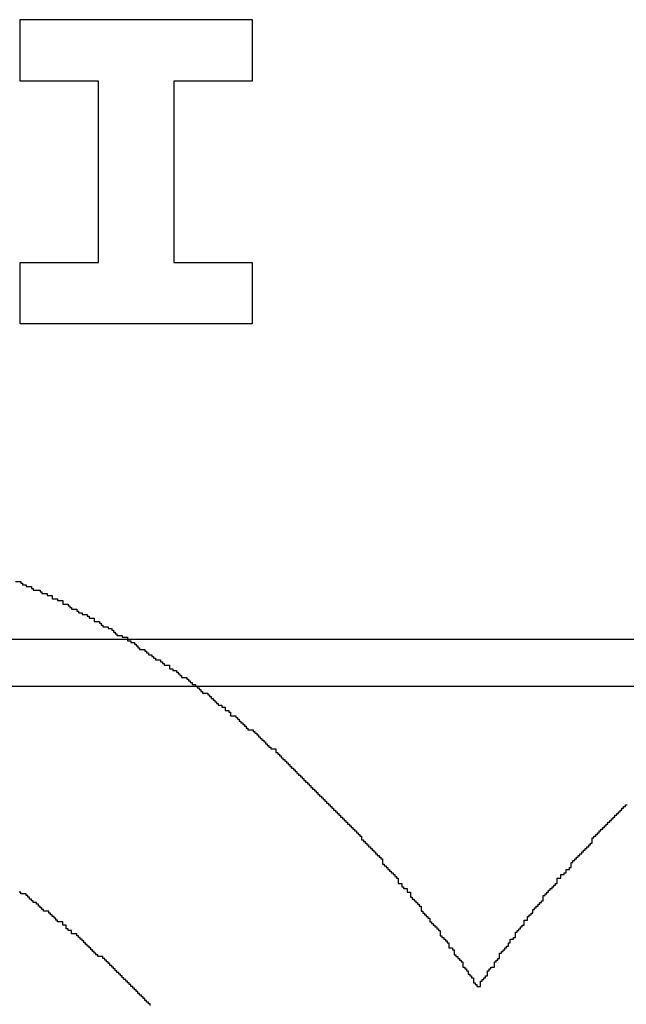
# Model space of a CAD drawing. Header units: millimetres. Extents: x -0.08 to 3.17, y -0.08 to 4.88.
# Tile 30 of 256: x 1.15 to 1.24, y 0.46 to 0.61. Entities that reach past the tile are written whole.
import ezdxf

# ---------------------------------------------------------------- set-up
doc = ezdxf.new("R2010")
doc.units = ezdxf.units.MM
doc.header["$MEASUREMENT"] = 0
doc.layers.add('BottomOverlay', color=54, linetype='Continuous')
doc.layers.add('TopOverlay', color=2, linetype='Continuous')

msp = doc.modelspace()

# ---------------------------------------------------------------- linework, layer by layer
at = {"layer": 'BottomOverlay'}
for p, q in [((1.14737, 0.60029), (1.14737, 0.60944)), ((1.14737, 0.60944), (1.18187, 0.60944)), ((1.18187, 0.60944), (1.18187, 0.60029)), ((1.15901, 0.60029), (1.14737, 0.60029)), ((1.15901, 0.59114), (1.15901, 0.60029)), ((1.18187, 0.60029), (1.17023, 0.60029)), ((1.17023, 0.60029), (1.17023, 0.57327)), ((1.15901, 0.59073), (1.15901, 0.59114)), ((1.15901, 0.57327), (1.15901, 0.59073)), ((1.14737, 0.56412), (1.14737, 0.57327)), ((1.14737, 0.57327), (1.15901, 0.57327)), ((1.17023, 0.57327), (1.18187, 0.57327)), ((1.18187, 0.57327), (1.18187, 0.56412)), ((1.18187, 0.56412), (1.14737, 0.56412)), ((1.09457, 0.51715), (2.00415, 0.51715)), ((1.44252, 0.51008), (1.09457, 0.51008))]:
    msp.add_line(p, q, dxfattribs=at)
at = {"layer": 'TopOverlay'}
for p, q in [((1.14667, 0.52576), (1.14745, 0.52576)), ((1.14745, 0.52576), (1.14745, 0.5255)), ((1.14745, 0.5255), (1.14771, 0.5255)), ((1.14771, 0.5255), (1.14771, 0.52524)), ((1.14771, 0.52524), (1.14823, 0.52524)), ((1.14823, 0.52524), (1.14823, 0.52498)), ((1.14823, 0.52498), (1.14901, 0.52498)), ((1.14901, 0.52498), (1.14901, 0.52472)), ((1.14901, 0.52472), (1.14927, 0.52472)), ((1.14927, 0.52472), (1.14927, 0.52446)), ((1.14927, 0.52446), (1.15031, 0.52446)), ((1.15031, 0.52446), (1.15031, 0.5242)), ((1.15031, 0.5242), (1.15057, 0.5242)), ((1.15057, 0.5242), (1.15057, 0.52394)), ((1.15057, 0.52394), (1.15135, 0.52394)), ((1.15135, 0.52394), (1.15135, 0.52368)), ((1.15135, 0.52368), (1.15213, 0.52368)), ((1.15213, 0.52368), (1.15213, 0.52316)), ((1.15213, 0.52316), (1.15291, 0.52316)), ((1.15291, 0.52316), (1.15291, 0.5229)), ((1.15291, 0.5229), (1.15369, 0.5229)), ((1.15369, 0.5229), (1.15369, 0.52238)), ((1.15369, 0.52238), (1.15447, 0.52238)), ((1.15447, 0.52238), (1.15447, 0.52212)), ((1.15447, 0.52212), (1.15473, 0.52212)), ((1.15473, 0.52212), (1.15473, 0.52186)), ((1.15473, 0.52186), (1.15499, 0.52186)), ((1.15499, 0.52186), (1.15499, 0.5216)), ((1.15499, 0.5216), (1.15577, 0.5216)), ((1.15577, 0.5216), (1.15577, 0.52134)), ((1.15577, 0.52134), (1.15603, 0.52134)), ((1.15603, 0.52134), (1.15603, 0.52108)), ((1.15603, 0.52108), (1.15655, 0.52108)), ((1.15655, 0.52108), (1.15655, 0.52082)), ((1.15655, 0.52082), (1.15733, 0.52082)), ((1.15733, 0.52082), (1.15733, 0.52056)), ((1.15733, 0.52056), (1.15759, 0.52056)), ((1.15759, 0.52056), (1.15759, 0.5203)), ((1.15759, 0.5203), (1.15837, 0.5203)), ((1.15837, 0.5203), (1.15837, 0.51978)), ((1.15837, 0.51978), (1.15915, 0.51978)), ((1.15915, 0.51978), (1.15915, 0.51952)), ((1.15915, 0.51952), (1.15941, 0.51952)), ((1.15941, 0.51952), (1.15941, 0.51926)), ((1.15941, 0.51926), (1.15967, 0.51926)), ((1.15967, 0.51926), (1.15967, 0.519)), ((1.15967, 0.519), (1.16045, 0.519)), ((1.16045, 0.519), (1.16045, 0.51874)), ((1.16045, 0.51874), (1.16097, 0.51874)), ((1.16097, 0.51874), (1.16097, 0.51848)), ((1.16097, 0.51848), (1.16123, 0.51848)), ((1.16123, 0.51848), (1.16123, 0.51822)), ((1.16123, 0.51822), (1.16149, 0.51822)), ((1.16149, 0.51822), (1.16149, 0.51796)), ((1.16149, 0.51796), (1.16175, 0.51796)), ((1.16175, 0.51796), (1.16175, 0.5177)), ((1.16175, 0.5177), (1.16253, 0.5177)), ((1.16253, 0.5177), (1.16253, 0.51744)), ((1.16253, 0.51744), (1.16331, 0.51744)), ((1.16331, 0.51744), (1.16331, 0.51692)), ((1.16331, 0.51692), (1.16383, 0.51692)), ((1.16383, 0.51692), (1.16383, 0.51666)), ((1.16383, 0.51666), (1.16435, 0.51666)), ((1.16435, 0.51666), (1.16435, 0.5164)), ((1.16435, 0.5164), (1.16461, 0.5164)), ((1.16461, 0.5164), (1.16461, 0.51614)), ((1.16461, 0.51614), (1.16487, 0.51614)), ((1.16487, 0.51614), (1.16487, 0.51588)), ((1.16487, 0.51588), (1.16513, 0.51588)), ((1.16513, 0.51588), (1.16513, 0.51562)), ((1.16513, 0.51562), (1.16591, 0.51562)), ((1.16591, 0.51562), (1.16591, 0.51536)), ((1.16591, 0.51536), (1.16617, 0.51536)), ((1.16617, 0.51536), (1.16617, 0.5151)), ((1.16617, 0.5151), (1.16643, 0.5151)), ((1.16643, 0.5151), (1.16643, 0.51484)), ((1.16643, 0.51484), (1.16695, 0.51484)), ((1.16695, 0.51484), (1.16695, 0.51458)), ((1.16695, 0.51458), (1.16721, 0.51458)), ((1.16721, 0.51458), (1.16721, 0.51432)), ((1.16721, 0.51432), (1.16747, 0.51432)), ((1.16747, 0.51432), (1.16747, 0.51406)), ((1.16747, 0.51406), (1.16825, 0.51406)), ((1.16825, 0.51406), (1.16825, 0.5138)), ((1.16825, 0.5138), (1.16851, 0.5138)), ((1.16851, 0.5138), (1.16851, 0.51354)), ((1.16851, 0.51354), (1.16877, 0.51354)), ((1.16877, 0.51354), (1.16877, 0.51328)), ((1.16877, 0.51328), (1.16955, 0.51328)), ((1.16955, 0.51328), (1.16955, 0.51276)), ((1.16955, 0.51276), (1.17007, 0.51276)), ((1.17007, 0.51276), (1.17007, 0.5125)), ((1.17007, 0.5125), (1.17059, 0.5125)), ((1.17059, 0.5125), (1.17059, 0.51224)), ((1.17059, 0.51224), (1.17085, 0.51224)), ((1.17085, 0.51224), (1.17085, 0.51198)), ((1.17085, 0.51198), (1.17111, 0.51198)), ((1.17111, 0.51198), (1.17111, 0.51172)), ((1.17111, 0.51172), (1.17137, 0.51172)), ((1.17137, 0.51172), (1.17137, 0.51146)), ((1.17137, 0.51146), (1.17215, 0.51146)), ((1.17215, 0.51146), (1.17215, 0.5112)), ((1.17215, 0.5112), (1.17241, 0.5112)), ((1.17241, 0.5112), (1.17241, 0.51094)), ((1.17241, 0.51094), (1.17267, 0.51094)), ((1.17267, 0.51094), (1.17267, 0.51068)), ((1.17267, 0.51068), (1.17293, 0.51068)), ((1.17293, 0.51068), (1.17293, 0.51042)), ((1.17293, 0.51042), (1.17345, 0.51042)), ((1.17345, 0.51042), (1.17345, 0.51016)), ((1.17345, 0.51016), (1.17371, 0.51016)), ((1.17371, 0.51016), (1.17371, 0.5099)), ((1.17371, 0.5099), (1.17397, 0.5099)), ((1.17397, 0.5099), (1.17397, 0.50964)), ((1.17397, 0.50964), (1.17423, 0.50964)), ((1.17423, 0.50964), (1.17423, 0.50938)), ((1.17423, 0.50938), (1.17449, 0.50938)), ((1.17449, 0.50938), (1.17449, 0.50912)), ((1.17449, 0.50912), (1.17527, 0.50912)), ((1.17527, 0.50912), (1.17527, 0.50886)), ((1.17527, 0.50886), (1.17553, 0.50886)), ((1.17553, 0.50886), (1.17553, 0.5086)), ((1.17553, 0.5086), (1.17579, 0.5086)), ((1.17579, 0.5086), (1.17579, 0.50834)), ((1.17579, 0.50834), (1.17605, 0.50834)), ((1.17605, 0.50834), (1.17605, 0.50808)), ((1.17605, 0.50808), (1.17631, 0.50808)), ((1.17631, 0.50808), (1.17631, 0.50782)), ((1.17631, 0.50782), (1.17657, 0.50782)), ((1.17657, 0.50782), (1.17657, 0.50756)), ((1.17657, 0.50756), (1.17683, 0.50756)), ((1.17683, 0.50756), (1.17683, 0.5073)), ((1.17683, 0.5073), (1.17735, 0.5073)), ((1.17735, 0.5073), (1.17735, 0.50704)), ((1.17735, 0.50704), (1.17787, 0.50704)), ((1.17787, 0.50704), (1.17787, 0.50652)), ((1.17787, 0.50652), (1.17839, 0.50652)), ((1.17839, 0.50652), (1.17839, 0.50626)), ((1.17839, 0.50626), (1.17865, 0.50626)), ((1.17865, 0.50626), (1.17865, 0.50574)), ((1.17865, 0.50574), (1.17943, 0.50574)), ((1.17943, 0.50574), (1.17943, 0.50548)), ((1.17943, 0.50548), (1.17969, 0.50548)), ((1.17969, 0.50548), (1.17969, 0.50522)), ((1.17969, 0.50522), (1.17995, 0.50522)), ((1.17995, 0.50522), (1.17995, 0.50496)), ((1.17995, 0.50496), (1.18021, 0.50496)), ((1.18021, 0.50496), (1.18021, 0.5047)), ((1.18021, 0.5047), (1.18047, 0.5047)), ((1.18047, 0.5047), (1.18047, 0.50444)), ((1.18047, 0.50444), (1.18073, 0.50444)), ((1.18073, 0.50444), (1.18073, 0.50418)), ((1.18073, 0.50418), (1.18099, 0.50418)), ((1.18099, 0.50418), (1.18099, 0.50392)), ((1.18099, 0.50392), (1.18125, 0.50392)), ((1.18125, 0.50392), (1.18125, 0.50366)), ((1.18125, 0.50366), (1.18203, 0.50366)), ((1.18203, 0.50366), (1.18203, 0.5034)), ((1.18203, 0.5034), (1.18229, 0.5034)), ((1.18229, 0.5034), (1.18229, 0.50314)), ((1.18229, 0.50314), (1.18255, 0.50314)), ((1.18255, 0.50314), (1.18255, 0.50288)), ((1.18255, 0.50288), (1.18281, 0.50288)), ((1.18281, 0.50288), (1.18281, 0.50262)), ((1.18281, 0.50262), (1.18307, 0.50262)), ((1.18307, 0.50262), (1.18307, 0.50236)), ((1.18307, 0.50236), (1.18333, 0.50236)), ((1.18333, 0.50236), (1.18333, 0.5021)), ((1.18333, 0.5021), (1.18359, 0.5021)), ((1.18359, 0.5021), (1.18359, 0.50184)), ((1.18359, 0.50184), (1.18385, 0.50184)), ((1.18385, 0.50184), (1.18385, 0.50158)), ((1.18385, 0.50158), (1.18411, 0.50158)), ((1.18411, 0.50158), (1.18411, 0.50132)), ((1.18411, 0.50132), (1.18437, 0.50132)), ((1.18437, 0.50132), (1.18437, 0.50106)), ((1.18437, 0.50106), (1.18463, 0.50106)), ((1.18463, 0.50106), (1.18463, 0.5008)), ((1.18463, 0.5008), (1.18541, 0.5008)), ((1.18541, 0.5008), (1.18541, 0.50028)), ((1.18541, 0.50028), (1.18567, 0.50028)), ((1.18567, 0.50028), (1.18567, 0.50002)), ((1.18567, 0.50002), (1.18593, 0.50002)), ((1.18593, 0.50002), (1.18593, 0.49976)), ((1.18593, 0.49976), (1.18619, 0.49976)), ((1.18619, 0.49976), (1.18619, 0.4995)), ((1.18619, 0.4995), (1.18645, 0.4995)), ((1.18645, 0.4995), (1.18645, 0.49924)), ((1.18645, 0.49924), (1.18671, 0.49924)), ((1.18671, 0.49924), (1.18671, 0.49898)), ((1.18671, 0.49898), (1.18697, 0.49898)), ((1.18697, 0.49898), (1.18697, 0.49872)), ((1.18697, 0.49872), (1.18723, 0.49872)), ((1.18723, 0.49872), (1.18723, 0.49846)), ((1.18723, 0.49846), (1.18749, 0.49846)), ((1.18749, 0.49846), (1.18749, 0.4982)), ((1.18749, 0.4982), (1.18775, 0.4982)), ((1.18775, 0.4982), (1.18775, 0.49794)), ((1.18775, 0.49794), (1.18801, 0.49794)), ((1.18801, 0.49794), (1.18801, 0.49768)), ((1.18801, 0.49768), (1.18827, 0.49768)), ((1.18827, 0.49768), (1.18827, 0.49742)), ((1.18827, 0.49742), (1.18853, 0.49742)), ((1.18853, 0.49742), (1.18853, 0.49716)), ((1.18853, 0.49716), (1.18879, 0.49716)), ((1.18879, 0.49716), (1.18879, 0.4969)), ((1.18879, 0.4969), (1.18905, 0.4969)), ((1.18905, 0.4969), (1.18905, 0.49664)), ((1.18905, 0.49664), (1.18931, 0.49664)), ((1.18931, 0.49664), (1.18931, 0.49638)), ((1.18931, 0.49638), (1.18957, 0.49638)), ((1.18957, 0.49638), (1.18957, 0.49612)), ((1.18957, 0.49612), (1.18983, 0.49612)), ((1.18983, 0.49612), (1.18983, 0.49586)), ((1.18983, 0.49586), (1.19009, 0.49586)), ((1.19009, 0.49586), (1.19009, 0.4956)), ((1.19009, 0.4956), (1.19035, 0.4956)), ((1.19035, 0.4956), (1.19035, 0.49534)), ((1.19035, 0.49534), (1.19061, 0.49534)), ((1.19061, 0.49534), (1.19061, 0.49508)), ((1.19061, 0.49508), (1.19087, 0.49508)), ((1.19087, 0.49508), (1.19087, 0.49482)), ((1.19087, 0.49482), (1.19113, 0.49482)), ((1.19113, 0.49482), (1.19113, 0.49456)), ((1.19113, 0.49456), (1.19139, 0.49456)), ((1.19139, 0.49456), (1.19139, 0.4943)), ((1.19139, 0.4943), (1.19165, 0.4943)), ((1.19165, 0.4943), (1.19165, 0.49404)), ((1.19165, 0.49404), (1.19191, 0.49404)), ((1.19191, 0.49404), (1.19191, 0.49378)), ((1.19191, 0.49378), (1.19217, 0.49378)), ((1.19217, 0.49378), (1.19217, 0.49352)), ((1.19217, 0.49352), (1.19243, 0.49352)), ((1.19243, 0.49352), (1.19243, 0.49326)), ((1.19243, 0.49326), (1.19269, 0.49326)), ((1.19269, 0.49326), (1.19269, 0.493)), ((1.19269, 0.493), (1.19295, 0.493)), ((1.19295, 0.493), (1.19295, 0.49274)), ((1.19295, 0.49274), (1.19321, 0.49274)), ((1.19321, 0.49274), (1.19321, 0.49248)), ((1.19321, 0.49248), (1.19347, 0.49248)), ((1.19347, 0.49248), (1.19347, 0.49222)), ((1.19347, 0.49222), (1.19373, 0.49222)), ((1.19373, 0.49222), (1.19373, 0.49196)), ((1.19373, 0.49196), (1.19399, 0.49196)), ((1.19399, 0.49196), (1.19399, 0.4917)), ((1.19399, 0.4917), (1.19426, 0.4917)), ((1.19426, 0.4917), (1.19426, 0.49144)), ((1.19426, 0.49144), (1.19452, 0.49144)), ((1.19452, 0.49144), (1.19452, 0.49118)), ((1.23638, 0.49118), (1.23638, 0.49144)), ((1.23638, 0.49144), (1.23664, 0.49144)), ((1.23664, 0.49144), (1.23664, 0.4917)), ((1.23664, 0.4917), (1.2369, 0.4917)), ((1.2369, 0.4917), (1.2369, 0.49196)), ((1.2369, 0.49196), (1.23716, 0.49196)), ((1.23716, 0.49196), (1.23716, 0.49222)), ((1.23716, 0.49222), (1.23742, 0.49222)), ((1.23742, 0.49222), (1.23742, 0.49248)), ((1.23742, 0.49248), (1.23768, 0.49248)), ((1.19452, 0.49118), (1.19478, 0.49118)), ((1.19478, 0.49118), (1.19478, 0.49092)), ((1.19478, 0.49092), (1.19504, 0.49092)), ((1.19504, 0.49092), (1.19504, 0.49066)), ((1.19504, 0.49066), (1.1953, 0.49066)), ((1.1953, 0.49066), (1.1953, 0.4904)), ((1.1953, 0.4904), (1.19556, 0.4904)), ((1.19556, 0.4904), (1.19556, 0.49014)), ((1.19556, 0.49014), (1.19582, 0.49014)), ((1.19582, 0.49014), (1.19582, 0.48988)), ((1.23508, 0.48988), (1.23508, 0.49014)), ((1.23508, 0.49014), (1.23534, 0.49014)), ((1.23534, 0.49014), (1.23534, 0.4904)), ((1.23534, 0.4904), (1.2356, 0.4904)), ((1.2356, 0.4904), (1.2356, 0.49066)), ((1.2356, 0.49066), (1.23586, 0.49066)), ((1.23586, 0.49066), (1.23586, 0.49092)), ((1.23586, 0.49092), (1.23612, 0.49092)), ((1.23612, 0.49092), (1.23612, 0.49118)), ((1.23612, 0.49118), (1.23638, 0.49118)), ((1.19582, 0.48988), (1.19608, 0.48988)), ((1.19608, 0.48988), (1.19608, 0.48962)), ((1.19608, 0.48962), (1.19634, 0.48962)), ((1.19634, 0.48962), (1.19634, 0.48936)), ((1.19634, 0.48936), (1.1966, 0.48936)), ((1.1966, 0.48936), (1.1966, 0.4891)), ((1.1966, 0.4891), (1.19686, 0.4891)), ((1.19686, 0.4891), (1.19686, 0.48884)), ((1.19686, 0.48884), (1.19712, 0.48884)), ((1.19712, 0.48884), (1.19712, 0.48858)), ((1.19712, 0.48858), (1.19738, 0.48858)), ((1.19738, 0.48858), (1.19738, 0.48832)), ((1.23352, 0.48832), (1.23352, 0.48858)), ((1.23352, 0.48858), (1.23378, 0.48858)), ((1.23378, 0.48858), (1.23378, 0.48884)), ((1.23378, 0.48884), (1.23404, 0.48884)), ((1.23404, 0.48884), (1.23404, 0.4891)), ((1.23404, 0.4891), (1.2343, 0.4891)), ((1.2343, 0.4891), (1.2343, 0.48936)), ((1.2343, 0.48936), (1.23456, 0.48936)), ((1.23456, 0.48936), (1.23456, 0.48962)), ((1.23456, 0.48962), (1.23482, 0.48962)), ((1.23482, 0.48962), (1.23482, 0.48988)), ((1.23482, 0.48988), (1.23508, 0.48988)), ((1.19738, 0.48832), (1.19764, 0.48832)), ((1.19764, 0.48832), (1.19764, 0.48806)), ((1.19764, 0.48806), (1.1979, 0.48806)), ((1.1979, 0.48806), (1.1979, 0.4878)), ((1.1979, 0.4878), (1.19816, 0.4878)), ((1.19816, 0.4878), (1.19816, 0.48728)), ((1.19816, 0.48728), (1.19842, 0.48728)), ((1.19842, 0.48728), (1.19842, 0.48702)), ((1.19842, 0.48702), (1.19868, 0.48702)), ((1.19868, 0.48702), (1.19868, 0.48676)), ((1.23248, 0.48676), (1.23248, 0.48754)), ((1.23248, 0.48754), (1.23274, 0.48754)), ((1.23274, 0.48754), (1.23274, 0.4878)), ((1.23274, 0.4878), (1.233, 0.4878)), ((1.233, 0.4878), (1.233, 0.48806)), ((1.233, 0.48806), (1.23326, 0.48806)), ((1.23326, 0.48806), (1.23326, 0.48832)), ((1.23326, 0.48832), (1.23352, 0.48832)), ((1.19868, 0.48676), (1.19894, 0.48676)), ((1.19894, 0.48676), (1.19894, 0.4865)), ((1.19894, 0.4865), (1.1992, 0.4865)), ((1.1992, 0.4865), (1.1992, 0.48624)), ((1.1992, 0.48624), (1.19946, 0.48624)), ((1.19946, 0.48624), (1.19946, 0.48598)), ((1.19946, 0.48598), (1.19972, 0.48598)), ((1.19972, 0.48598), (1.19972, 0.48572)), ((1.19972, 0.48572), (1.19998, 0.48572)), ((1.19998, 0.48572), (1.19998, 0.48546)), ((1.23118, 0.48546), (1.23118, 0.48572)), ((1.23118, 0.48572), (1.23144, 0.48572)), ((1.23144, 0.48572), (1.23144, 0.48598)), ((1.23144, 0.48598), (1.2317, 0.48598)), ((1.2317, 0.48598), (1.2317, 0.48624)), ((1.2317, 0.48624), (1.23196, 0.48624)), ((1.23196, 0.48624), (1.23196, 0.4865)), ((1.23196, 0.4865), (1.23222, 0.4865)), ((1.23222, 0.4865), (1.23222, 0.48676)), ((1.23222, 0.48676), (1.23248, 0.48676)), ((1.19998, 0.48546), (1.20024, 0.48546)), ((1.20024, 0.48546), (1.20024, 0.4852)), ((1.20024, 0.4852), (1.2005, 0.4852)), ((1.2005, 0.4852), (1.2005, 0.48494)), ((1.2005, 0.48494), (1.20076, 0.48494)), ((1.20076, 0.48494), (1.20076, 0.48468)), ((1.20076, 0.48468), (1.20102, 0.48468)), ((1.20102, 0.48468), (1.20102, 0.48442)), ((1.20102, 0.48442), (1.20128, 0.48442)), ((1.20128, 0.48442), (1.20128, 0.48364)), ((1.22962, 0.4839), (1.22962, 0.48416)), ((1.22962, 0.48416), (1.22988, 0.48416)), ((1.22988, 0.48416), (1.22988, 0.48442)), ((1.22988, 0.48442), (1.23014, 0.48442)), ((1.23014, 0.48442), (1.23014, 0.48468)), ((1.23014, 0.48468), (1.2304, 0.48468)), ((1.2304, 0.48468), (1.2304, 0.48494)), ((1.2304, 0.48494), (1.23066, 0.48494)), ((1.23066, 0.48494), (1.23066, 0.4852)), ((1.23066, 0.4852), (1.23092, 0.4852)), ((1.23092, 0.4852), (1.23092, 0.48546)), ((1.23092, 0.48546), (1.23118, 0.48546)), ((1.20128, 0.48364), (1.20154, 0.48364)), ((1.20154, 0.48364), (1.20154, 0.48338)), ((1.20154, 0.48338), (1.2018, 0.48338)), ((1.2018, 0.48338), (1.2018, 0.48312)), ((1.2018, 0.48312), (1.20206, 0.48312)), ((1.20206, 0.48312), (1.20206, 0.48286)), ((1.20206, 0.48286), (1.20232, 0.48286)), ((1.20232, 0.48286), (1.20232, 0.4826)), ((1.20232, 0.4826), (1.20258, 0.4826)), ((1.20258, 0.4826), (1.20258, 0.48234)), ((1.22858, 0.48234), (1.22858, 0.48286)), ((1.22858, 0.48286), (1.2291, 0.48286)), ((1.2291, 0.48286), (1.2291, 0.48312)), ((1.2291, 0.48312), (1.22936, 0.48312)), ((1.22936, 0.48312), (1.22936, 0.4839)), ((1.22936, 0.4839), (1.22962, 0.4839)), ((1.20258, 0.48234), (1.20284, 0.48234)), ((1.20284, 0.48234), (1.20284, 0.48208)), ((1.20284, 0.48208), (1.2031, 0.48208)), ((1.2031, 0.48208), (1.2031, 0.48182)), ((1.2031, 0.48182), (1.20336, 0.48182)), ((1.20336, 0.48182), (1.20336, 0.48156)), ((1.20336, 0.48156), (1.20362, 0.48156)), ((1.20362, 0.48156), (1.20362, 0.48078)), ((1.22728, 0.48078), (1.22728, 0.48156)), ((1.22728, 0.48156), (1.2278, 0.48156)), ((1.2278, 0.48156), (1.2278, 0.48208)), ((1.2278, 0.48208), (1.22832, 0.48208)), ((1.22832, 0.48208), (1.22832, 0.48234)), ((1.22832, 0.48234), (1.22858, 0.48234)), ((1.20362, 0.48078), (1.20414, 0.48078)), ((1.20414, 0.48078), (1.20414, 0.48026)), ((1.20414, 0.48026), (1.2044, 0.48026)), ((1.2044, 0.48026), (1.2044, 0.48)), ((1.2044, 0.48), (1.20492, 0.48)), ((1.20492, 0.48), (1.20492, 0.47948)), ((1.22598, 0.47948), (1.22598, 0.47974)), ((1.22598, 0.47974), (1.22624, 0.47974)), ((1.22624, 0.47974), (1.22624, 0.48)), ((1.22624, 0.48), (1.2265, 0.48)), ((1.2265, 0.48), (1.2265, 0.48026)), ((1.2265, 0.48026), (1.22676, 0.48026)), ((1.22676, 0.48026), (1.22676, 0.48052)), ((1.22676, 0.48052), (1.22702, 0.48052)), ((1.22702, 0.48052), (1.22702, 0.48078)), ((1.22702, 0.48078), (1.22728, 0.48078)), ((1.14745, 0.47948), (1.14719, 0.47948)), ((1.14745, 0.47922), (1.14745, 0.47948)), ((1.14823, 0.47922), (1.14745, 0.47922)), ((1.14823, 0.47896), (1.14823, 0.47922)), ((1.14849, 0.47896), (1.14823, 0.47896)), ((1.14849, 0.4787), (1.14849, 0.47896)), ((1.14875, 0.4787), (1.14849, 0.4787)), ((1.14875, 0.47844), (1.14875, 0.4787)), ((1.14901, 0.47844), (1.14875, 0.47844)), ((1.14901, 0.47818), (1.14901, 0.47844)), ((1.14927, 0.47818), (1.14901, 0.47818)), ((1.14927, 0.47792), (1.14927, 0.47818)), ((1.20492, 0.47948), (1.20544, 0.47948)), ((1.20544, 0.47948), (1.20544, 0.4787)), ((1.20544, 0.4787), (1.2057, 0.4787)), ((1.2057, 0.4787), (1.2057, 0.47844)), ((1.2057, 0.47844), (1.20596, 0.47844)), ((1.20596, 0.47844), (1.20596, 0.47818)), ((1.20596, 0.47818), (1.20622, 0.47818)), ((1.20622, 0.47818), (1.20622, 0.47792)), ((1.22494, 0.47792), (1.22494, 0.47818)), ((1.22494, 0.47818), (1.2252, 0.47818)), ((1.2252, 0.47818), (1.2252, 0.47896)), ((1.2252, 0.47896), (1.22546, 0.47896)), ((1.22546, 0.47896), (1.22546, 0.47922)), ((1.22546, 0.47922), (1.22572, 0.47922)), ((1.22572, 0.47922), (1.22572, 0.47948)), ((1.22572, 0.47948), (1.22598, 0.47948)), ((1.14979, 0.47792), (1.14927, 0.47792)), ((1.14979, 0.47766), (1.14979, 0.47792)), ((1.15005, 0.47766), (1.14979, 0.47766)), ((1.15005, 0.4774), (1.15005, 0.47766)), ((1.15031, 0.4774), (1.15005, 0.4774)), ((1.15031, 0.47714), (1.15031, 0.4774)), ((1.15057, 0.47714), (1.15031, 0.47714)), ((1.15057, 0.47688), (1.15057, 0.47714)), ((1.15083, 0.47688), (1.15057, 0.47688)), ((1.15083, 0.47662), (1.15083, 0.47688)), ((1.20622, 0.47792), (1.20648, 0.47792)), ((1.20648, 0.47792), (1.20648, 0.47766)), ((1.20648, 0.47766), (1.20674, 0.47766)), ((1.20674, 0.47766), (1.20674, 0.4774)), ((1.20674, 0.4774), (1.207, 0.4774)), ((1.207, 0.4774), (1.207, 0.47662)), ((1.22364, 0.47636), (1.22364, 0.47688)), ((1.22364, 0.47688), (1.2239, 0.47688)), ((1.2239, 0.47688), (1.2239, 0.47714)), ((1.2239, 0.47714), (1.22416, 0.47714)), ((1.22416, 0.47714), (1.22416, 0.4774)), ((1.22416, 0.4774), (1.22442, 0.4774)), ((1.22442, 0.4774), (1.22442, 0.47766)), ((1.22442, 0.47766), (1.22468, 0.47766)), ((1.22468, 0.47766), (1.22468, 0.47792)), ((1.22468, 0.47792), (1.22494, 0.47792)), ((1.15161, 0.47662), (1.15083, 0.47662)), ((1.15161, 0.47636), (1.15161, 0.47662)), ((1.15187, 0.47636), (1.15161, 0.47636)), ((1.15187, 0.4761), (1.15187, 0.47636)), ((1.15213, 0.4761), (1.15187, 0.4761)), ((1.15213, 0.47584), (1.15213, 0.4761)), ((1.15239, 0.47584), (1.15213, 0.47584)), ((1.15239, 0.47558), (1.15239, 0.47584)), ((1.15265, 0.47558), (1.15239, 0.47558)), ((1.15265, 0.47532), (1.15265, 0.47558)), ((1.15291, 0.47532), (1.15265, 0.47532)), ((1.15291, 0.47506), (1.15291, 0.47532)), ((1.207, 0.47662), (1.20726, 0.47662)), ((1.20726, 0.47662), (1.20726, 0.47636)), ((1.20726, 0.47636), (1.20752, 0.47636)), ((1.20752, 0.47636), (1.20752, 0.4761)), ((1.20752, 0.4761), (1.20778, 0.4761)), ((1.20778, 0.4761), (1.20778, 0.47584)), ((1.20778, 0.47584), (1.20804, 0.47584)), ((1.20804, 0.47584), (1.20804, 0.47558)), ((1.20804, 0.47558), (1.2083, 0.47558)), ((1.2083, 0.47558), (1.2083, 0.47506)), ((1.22234, 0.47454), (1.22234, 0.47532)), ((1.22234, 0.47532), (1.22286, 0.47532)), ((1.22286, 0.47532), (1.22286, 0.47584)), ((1.22286, 0.47584), (1.22312, 0.47584)), ((1.22312, 0.47584), (1.22312, 0.4761)), ((1.22312, 0.4761), (1.22338, 0.4761)), ((1.22338, 0.4761), (1.22338, 0.47636)), ((1.22338, 0.47636), (1.22364, 0.47636)), ((1.15369, 0.47506), (1.15291, 0.47506)), ((1.15369, 0.47454), (1.15369, 0.47506)), ((1.15421, 0.47454), (1.15369, 0.47454)), ((1.15421, 0.47402), (1.15421, 0.47454)), ((1.15447, 0.47402), (1.15421, 0.47402)), ((1.15447, 0.47376), (1.15447, 0.47402)), ((1.2083, 0.47506), (1.20856, 0.47506)), ((1.20856, 0.47506), (1.20856, 0.4748)), ((1.20856, 0.4748), (1.20882, 0.4748)), ((1.20882, 0.4748), (1.20882, 0.47454)), ((1.20882, 0.47454), (1.20908, 0.47454)), ((1.20908, 0.47454), (1.20908, 0.47428)), ((1.20908, 0.47428), (1.20934, 0.47428)), ((1.20934, 0.47428), (1.20934, 0.47402)), ((1.20934, 0.47402), (1.2096, 0.47402)), ((1.2096, 0.47402), (1.2096, 0.47376)), ((1.22156, 0.47376), (1.22156, 0.47402)), ((1.22156, 0.47402), (1.22182, 0.47402)), ((1.22182, 0.47402), (1.22182, 0.47428)), ((1.22182, 0.47428), (1.22208, 0.47428)), ((1.22208, 0.47428), (1.22208, 0.47454)), ((1.22208, 0.47454), (1.22234, 0.47454)), ((1.15499, 0.47376), (1.15447, 0.47376)), ((1.15499, 0.47324), (1.15499, 0.47376)), ((1.15577, 0.47324), (1.15499, 0.47324)), ((1.15577, 0.47298), (1.15577, 0.47324)), ((1.15603, 0.47298), (1.15577, 0.47298)), ((1.15603, 0.47272), (1.15603, 0.47298)), ((1.15629, 0.47272), (1.15603, 0.47272)), ((1.15629, 0.47246), (1.15629, 0.47272)), ((1.15655, 0.47246), (1.15629, 0.47246)), ((1.15655, 0.4722), (1.15655, 0.47246)), ((1.2096, 0.47376), (1.20986, 0.47376)), ((1.20986, 0.47376), (1.20986, 0.47298)), ((1.20986, 0.47298), (1.21012, 0.47298)), ((1.21012, 0.47298), (1.21012, 0.47272)), ((1.21012, 0.47272), (1.21038, 0.47272)), ((1.21038, 0.47272), (1.21038, 0.47246)), ((1.21038, 0.47246), (1.21064, 0.47246)), ((1.21064, 0.47246), (1.21064, 0.4722)), ((1.22026, 0.47194), (1.22026, 0.47246)), ((1.22026, 0.47246), (1.22078, 0.47246)), ((1.22078, 0.47246), (1.22078, 0.47272)), ((1.22078, 0.47272), (1.22104, 0.47272)), ((1.22104, 0.47272), (1.22104, 0.4735)), ((1.22104, 0.4735), (1.2213, 0.4735)), ((1.2213, 0.4735), (1.2213, 0.47376)), ((1.2213, 0.47376), (1.22156, 0.47376)), ((1.15681, 0.4722), (1.15655, 0.4722)), ((1.15681, 0.47194), (1.15681, 0.4722)), ((1.15707, 0.47194), (1.15681, 0.47194)), ((1.15707, 0.47168), (1.15707, 0.47194)), ((1.15733, 0.47168), (1.15707, 0.47168)), ((1.15733, 0.47142), (1.15733, 0.47168)), ((1.15759, 0.47142), (1.15733, 0.47142)), ((1.15759, 0.47116), (1.15759, 0.47142)), ((1.15785, 0.47116), (1.15759, 0.47116)), ((1.15785, 0.4709), (1.15785, 0.47116)), ((1.15811, 0.4709), (1.15785, 0.4709)), ((1.15811, 0.47064), (1.15811, 0.4709)), ((1.21064, 0.4722), (1.2109, 0.4722)), ((1.2109, 0.4722), (1.2109, 0.47194)), ((1.2109, 0.47194), (1.21116, 0.47194)), ((1.21116, 0.47194), (1.21116, 0.47116)), ((1.21116, 0.47116), (1.21168, 0.47116)), ((1.21168, 0.47116), (1.21168, 0.4709)), ((1.21168, 0.4709), (1.21194, 0.4709)), ((1.21194, 0.4709), (1.21194, 0.47012)), ((1.21922, 0.47064), (1.21922, 0.4709)), ((1.21922, 0.4709), (1.21948, 0.4709)), ((1.21948, 0.4709), (1.21948, 0.47116)), ((1.21948, 0.47116), (1.21974, 0.47116)), ((1.21974, 0.47116), (1.21974, 0.47142)), ((1.21974, 0.47142), (1.22, 0.47142)), ((1.22, 0.47142), (1.22, 0.47194)), ((1.22, 0.47194), (1.22026, 0.47194)), ((1.15837, 0.47064), (1.15811, 0.47064)), ((1.15837, 0.47038), (1.15837, 0.47064)), ((1.15863, 0.47038), (1.15837, 0.47038)), ((1.15863, 0.47012), (1.15863, 0.47038)), ((1.15889, 0.47012), (1.15863, 0.47012)), ((1.15889, 0.46986), (1.15889, 0.47012)), ((1.15967, 0.46986), (1.15889, 0.46986)), ((1.15967, 0.4696), (1.15967, 0.46986)), ((1.15993, 0.4696), (1.15967, 0.4696)), ((1.15993, 0.46934), (1.15993, 0.4696)), ((1.21194, 0.47012), (1.2122, 0.47012)), ((1.2122, 0.47012), (1.2122, 0.46986)), ((1.2122, 0.46986), (1.21246, 0.46986)), ((1.21246, 0.46986), (1.21246, 0.4696)), ((1.21246, 0.4696), (1.21272, 0.4696)), ((1.21272, 0.4696), (1.21272, 0.46934)), ((1.21844, 0.46934), (1.21844, 0.4696)), ((1.21844, 0.4696), (1.2187, 0.4696)), ((1.2187, 0.4696), (1.2187, 0.47038)), ((1.2187, 0.47038), (1.21896, 0.47038)), ((1.21896, 0.47038), (1.21896, 0.47064)), ((1.21896, 0.47064), (1.21922, 0.47064)), ((1.16019, 0.46934), (1.15993, 0.46934)), ((1.16019, 0.46908), (1.16019, 0.46934)), ((1.16045, 0.46908), (1.16019, 0.46908)), ((1.16045, 0.46882), (1.16045, 0.46908)), ((1.16071, 0.46882), (1.16045, 0.46882)), ((1.16071, 0.46855), (1.16071, 0.46882)), ((1.16097, 0.46855), (1.16071, 0.46855)), ((1.16097, 0.4683), (1.16097, 0.46855)), ((1.16123, 0.4683), (1.16097, 0.4683)), ((1.16123, 0.46803), (1.16123, 0.4683)), ((1.16149, 0.46803), (1.16123, 0.46803)), ((1.16149, 0.46777), (1.16149, 0.46803)), ((1.21272, 0.46934), (1.21298, 0.46934)), ((1.21298, 0.46934), (1.21298, 0.46908)), ((1.21298, 0.46908), (1.21324, 0.46908)), ((1.21324, 0.46908), (1.21324, 0.4683)), ((1.21324, 0.4683), (1.2135, 0.4683)), ((1.2135, 0.4683), (1.2135, 0.46803)), ((1.2135, 0.46803), (1.21376, 0.46803)), ((1.21376, 0.46803), (1.21376, 0.46777)), ((1.21714, 0.46777), (1.21714, 0.46803)), ((1.21714, 0.46803), (1.2174, 0.46803)), ((1.2174, 0.46803), (1.2174, 0.4683)), ((1.2174, 0.4683), (1.21792, 0.4683)), ((1.21792, 0.4683), (1.21792, 0.46908)), ((1.21792, 0.46908), (1.21818, 0.46908)), ((1.21818, 0.46908), (1.21818, 0.46934)), ((1.21818, 0.46934), (1.21844, 0.46934)), ((1.16175, 0.46777), (1.16149, 0.46777)), ((1.16175, 0.46751), (1.16175, 0.46777)), ((1.16201, 0.46751), (1.16175, 0.46751)), ((1.16201, 0.46725), (1.16201, 0.46751)), ((1.16227, 0.46725), (1.16201, 0.46725)), ((1.16227, 0.46699), (1.16227, 0.46725)), ((1.16253, 0.46699), (1.16227, 0.46699)), ((1.16253, 0.46673), (1.16253, 0.46699)), ((1.16279, 0.46673), (1.16253, 0.46673)), ((1.16279, 0.46647), (1.16279, 0.46673)), ((1.16305, 0.46647), (1.16279, 0.46647)), ((1.16305, 0.46621), (1.16305, 0.46647)), ((1.21376, 0.46777), (1.21402, 0.46777)), ((1.21402, 0.46777), (1.21402, 0.46725)), ((1.21402, 0.46725), (1.21428, 0.46725)), ((1.21428, 0.46725), (1.21428, 0.46699)), ((1.21428, 0.46699), (1.21454, 0.46699)), ((1.21454, 0.46699), (1.21454, 0.46673)), ((1.21454, 0.46673), (1.2148, 0.46673)), ((1.2148, 0.46673), (1.2148, 0.46595)), ((1.2161, 0.46621), (1.2161, 0.46647)), ((1.2161, 0.46647), (1.21636, 0.46647)), ((1.21636, 0.46647), (1.21636, 0.46673)), ((1.21636, 0.46673), (1.21662, 0.46673)), ((1.21662, 0.46673), (1.21662, 0.46699)), ((1.21662, 0.46699), (1.21688, 0.46699)), ((1.21688, 0.46699), (1.21688, 0.46777)), ((1.21688, 0.46777), (1.21714, 0.46777)), ((1.16331, 0.46621), (1.16305, 0.46621)), ((1.16331, 0.46595), (1.16331, 0.46621)), ((1.16357, 0.46595), (1.16331, 0.46595)), ((1.16357, 0.46569), (1.16357, 0.46595)), ((1.16383, 0.46569), (1.16357, 0.46569)), ((1.16383, 0.46543), (1.16383, 0.46569)), ((1.16409, 0.46543), (1.16383, 0.46543)), ((1.16409, 0.46517), (1.16409, 0.46543)), ((1.16435, 0.46517), (1.16409, 0.46517)), ((1.16435, 0.46491), (1.16435, 0.46517)), ((1.2148, 0.46595), (1.21506, 0.46595)), ((1.21506, 0.46595), (1.21506, 0.46569)), ((1.21506, 0.46569), (1.21532, 0.46569)), ((1.21532, 0.46569), (1.21532, 0.46543)), ((1.21532, 0.46543), (1.21584, 0.46543)), ((1.21584, 0.46543), (1.21584, 0.46621)), ((1.21584, 0.46621), (1.2161, 0.46621)), ((1.16461, 0.46491), (1.16435, 0.46491)), ((1.16461, 0.46465), (1.16461, 0.46491)), ((1.16487, 0.46465), (1.16461, 0.46465)), ((1.16487, 0.46439), (1.16487, 0.46465)), ((1.16513, 0.46439), (1.16487, 0.46439)), ((1.16513, 0.46413), (1.16513, 0.46439)), ((1.16539, 0.46413), (1.16513, 0.46413)), ((1.16539, 0.46387), (1.16539, 0.46413)), ((1.16565, 0.46387), (1.16539, 0.46387)), ((1.16565, 0.46361), (1.16565, 0.46387)), ((1.16591, 0.46361), (1.16565, 0.46361)), ((1.16591, 0.46335), (1.16591, 0.46361)), ((1.16617, 0.46335), (1.16591, 0.46335)), ((1.16617, 0.46309), (1.16617, 0.46335)), ((1.16643, 0.46309), (1.16617, 0.46309)), ((1.16643, 0.46283), (1.16643, 0.46309)), ((1.16669, 0.46283), (1.16643, 0.46283)), ((1.16669, 0.46257), (1.16669, 0.46283))]:
    msp.add_line(p, q, dxfattribs=at)

doc.saveas('drawing.dxf')
